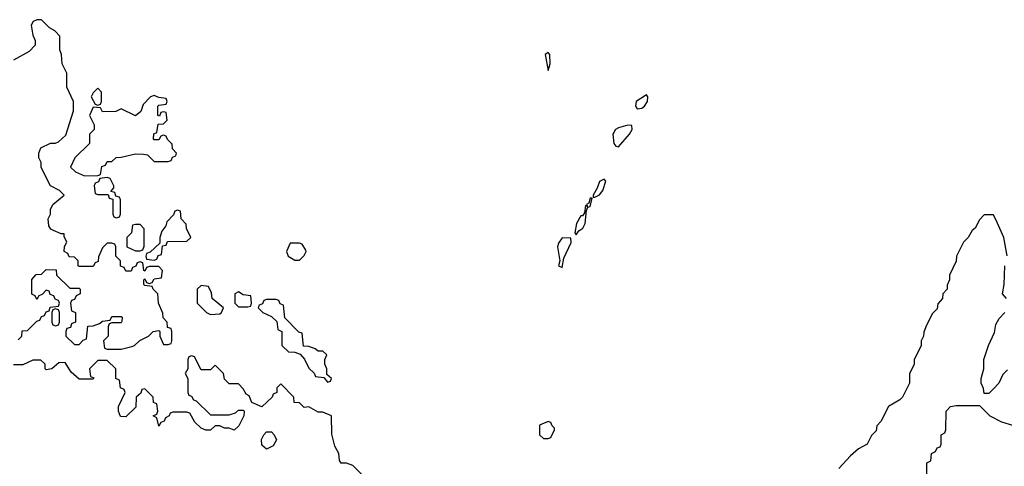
# Model space of a CAD drawing. Header units: inches. Extents: x 2710684 to 2828758, y 857022 to 965663.
# Tile 41 of 256: x 2736157 to 2740356, y 883675 to 885578. Entities that reach past the tile are written whole.
import ezdxf

# ---------------------------------------------------------------- set-up
doc = ezdxf.new("R2010")
doc.units = ezdxf.units.IN
doc.header["$MEASUREMENT"] = 0
doc.layers.add('C7838', color=7, linetype='Continuous')
doc.layers.add('C7848', color=7, linetype='Continuous')

msp = doc.modelspace()

# ---------------------------------------------------------------- linework, layer by layer
at = {"layer": 'C7838', "color": 4, "elevation": 16}
for points in [[(2736150, 884214), (2736166, 884230), (2736167.3, 884252.7), (2736190, 884254), (2736230, 884294), (2736242, 884298), (2736250, 884314), (2736262, 884318), (2736270, 884334), (2736282, 884338), (2736287.3, 884352.7), (2736322, 884358), (2736326, 884370), (2736322, 884382), (2736307.3, 884387.3), (2736302, 884402), (2736287.3, 884407.3), (2736282, 884422), (2736270, 884426), (2736252.7, 884407.3), (2736238, 884402), (2736230, 884386), (2736222, 884402), (2736208, 884408), (2736208.4, 884471.6), (2736227.3, 884492.7), (2736250, 884494), (2736270, 884514), (2736312.7, 884512.7), (2736314, 884490), (2736370, 884434), (2736410, 884434), (2736414, 884430), (2736414, 884410), (2736398, 884402), (2736390, 884386), (2736378, 884382), (2736374, 884370), (2736378, 884338), (2736394, 884330), (2736394, 884290), (2736378, 884282), (2736372.7, 884267.3), (2736358, 884262), (2736354, 884250), (2736354, 884230), (2736390, 884194), (2736410, 884194), (2736427.3, 884212.7), (2736442, 884218), (2736447.3, 884272.7), (2736470, 884274), (2736496.4, 884283.6), (2736510, 884294), (2736542, 884298), (2736550, 884314), (2736590, 884314), (2736594, 884310), (2736592.7, 884292.7), (2736590, 884286), (2736550, 884286), (2736538, 884282), (2736534, 884270), (2736534, 884230), (2736514, 884210), (2736518, 884178), (2736530, 884174), (2736590, 884174), (2736634.6, 884185.4), (2736646, 884190), (2736668.4, 884211.6), (2736706, 884230), (2736726, 884250), (2736750, 884254), (2736754, 884250), (2736754, 884230), (2736770, 884194), (2736790, 884194), (2736802, 884198), (2736806, 884210), (2736806, 884250), (2736802, 884262), (2736787.3, 884267.3), (2736786, 884290), (2736768.4, 884308.4), (2736767.3, 884327.3), (2736748, 884370), (2736746, 884410), (2736726, 884430), (2736722, 884442), (2736690, 884446), (2736686, 884450), (2736686, 884470), (2736690, 884474), (2736698, 884458), (2736710, 884454), (2736722, 884458), (2736730, 884474), (2736762, 884478), (2736766, 884510), (2736750, 884526), (2736710, 884526), (2736698, 884522), (2736690, 884506), (2736686, 884510), (2736682, 884542), (2736670, 884546), (2736658, 884542), (2736652.7, 884527.3), (2736638, 884522), (2736632.7, 884507.3), (2736610, 884506), (2736602, 884522), (2736587.3, 884527.3), (2736586, 884550), (2736566, 884570), (2736566, 884610), (2736562, 884622), (2736550, 884626), (2736530, 884626), (2736510, 884606), (2736492.7, 884567.3), (2736491.6, 884548.4), (2736478, 884542), (2736470, 884526), (2736410, 884526), (2736406, 884530), (2736406, 884550), (2736390, 884566), (2736367.3, 884567.3), (2736362, 884582), (2736346, 884590), (2736348.4, 884611.6), (2736358, 884630), (2736346, 884654), (2736346, 884666), (2736334, 884666), (2736300.4, 884680.4), (2736290, 884686), (2736280.4, 884700.4), (2736278, 884730), (2736288, 884750), (2736288.7, 884770), (2736298, 884790), (2736346, 884830), (2736326, 884850), (2736288, 884870), (2736248.9, 884948.9), (2736248, 884970), (2736238, 884990), (2736238, 885010), (2736247.3, 885032.7), (2736288.4, 885051.6), (2736310, 885052), (2736322, 885058), (2736354, 885086), (2736386, 885190), (2736386, 885230), (2736358, 885290), (2736358, 885350), (2736338, 885390), (2736335.3, 885430), (2736328, 885450), (2736327.3, 885507.3), (2736306, 885530), (2736283.1, 885543.1), (2736250, 885578), (2736230, 885578), (2736214, 885570), (2736205.4, 885554.6), (2736212.7, 885512.7), (2736222, 885490), (2736222, 885470), (2736196.9, 885443.1), (2736130, 885406)], [(2740000, 884186), (2739972, 884130), (2739971.1, 884108.9), (2739952, 884070), (2739952, 884030), (2739922, 883970), (2739910, 883958), (2739862, 883930), (2739830, 883866), (2739812.7, 883847.3), (2739810, 883826), (2739790, 883806), (2739771.1, 883768.9), (2739734, 883750), (2739699.6, 883720.4), (2739650, 883666)], [(2737630, 883626), (2737578, 883678), (2737550, 883688), (2737528.4, 883688.4), (2737520.4, 883700.4), (2737518, 883730), (2737500.4, 883760.4), (2737487.3, 883812.7), (2737486, 883890), (2737450, 883906), (2737430, 883906), (2737390, 883928), (2737370, 883926), (2737350, 883946), (2737327.3, 883947.3), (2737326, 883970), (2737270, 884026), (2737254, 884010), (2737254, 883990), (2737238, 883982), (2737234, 883970), (2737190, 883928), (2737147.3, 883947.3), (2737135.3, 883975.3), (2737123.1, 883983.1), (2737110, 884006), (2737090, 884026), (2737050, 884026), (2737030, 884046), (2737026, 884070), (2736990, 884106), (2736970, 884086), (2736930, 884086), (2736902, 884142), (2736890, 884146), (2736878, 884142), (2736874, 884130), (2736874, 884090), (2736862, 884070), (2736874, 884050), (2736874, 883990), (2736878, 883978), (2736890, 883974), (2736898, 883958), (2736910, 883954), (2736970, 883894), (2737050, 883894), (2737076.4, 883903.6), (2737090, 883914), (2737110, 883914), (2737114, 883910), (2737112, 883890), (2737091.6, 883848.4), (2737071.3, 883828.7), (2737050, 883838), (2737030, 883838), (2737010, 883848), (2736990, 883848), (2736970, 883828.7), (2736950, 883828.7), (2736930, 883838), (2736903.1, 883863.1), (2736882, 883902), (2736870, 883906), (2736810, 883906), (2736798, 883902), (2736794, 883890), (2736778, 883882), (2736772.7, 883867.3), (2736758, 883862), (2736750, 883846), (2736742, 883882), (2736726, 883890), (2736742, 883898), (2736746, 883910), (2736742, 883942), (2736727.3, 883947.3), (2736726, 883970), (2736690, 884006), (2736678, 884002), (2736672.7, 883987.3), (2736654, 883970), (2736652.7, 883927.3), (2736610, 883886), (2736587.3, 883887.3), (2736578, 883910), (2736578, 883930), (2736606, 883990), (2736602, 884002), (2736586, 884010), (2736582, 884042), (2736566, 884050), (2736566, 884090), (2736530, 884126), (2736490, 884126), (2736454, 884090), (2736458, 884058), (2736472.7, 884052.7), (2736470, 884046), (2736410, 884046), (2736376.4, 884076.4), (2736350, 884118), (2736323.6, 884116.4), (2736294, 884090), (2736270, 884086), (2736266, 884090), (2736266, 884110), (2736247.3, 884127.3), (2736212.7, 884127.3), (2736170, 884108), (2736130, 884108)]]:
    msp.add_lwpolyline(points, dxfattribs=at)
for points in [[(2738410, 885439), (2738398, 885430), (2738410, 885362), (2738419, 885390), (2738417.2, 885430)], [(2736490, 885286), (2736470, 885266), (2736462, 885250), (2736478, 885218), (2736490, 885214), (2736502, 885218), (2736506, 885230), (2736506, 885270)], [(2736730, 885255.3), (2736714, 885250), (2736683.6, 885216.4), (2736672.7, 885187.3), (2736650, 885168), (2736590, 885198), (2736567.3, 885187.3), (2736510, 885186), (2736502, 885202), (2736470, 885206), (2736454, 885170), (2736474, 885130), (2736474, 885110), (2736454, 885090), (2736454, 885050), (2736392, 884990), (2736374, 884950), (2736394, 884930), (2736432.7, 884912.7), (2736490, 884914), (2736502, 884918), (2736507.3, 884952.7), (2736522, 884958), (2736530, 884974), (2736550, 884974), (2736568.4, 884991.6), (2736590, 884992), (2736650, 885006), (2736685.4, 885005.4), (2736702, 885002), (2736730, 884974), (2736790, 884974), (2736802, 884978), (2736808, 884992), (2736822, 884998), (2736826, 885010), (2736808.4, 885028.4), (2736807.3, 885047.3), (2736787.3, 885067.3), (2736782, 885082), (2736770, 885086), (2736758, 885082), (2736750, 885066), (2736730, 885066), (2736728, 885070), (2736728.4, 885091.6), (2736742, 885098), (2736747.3, 885132.7), (2736770, 885134), (2736786, 885150), (2736782, 885182), (2736770, 885186), (2736758, 885182), (2736752.7, 885167.3), (2736746, 885170), (2736746, 885210), (2736750, 885214), (2736782, 885218), (2736786, 885230), (2736782, 885242), (2736750, 885246)], [(2738830, 885258), (2738786, 885230), (2738782.8, 885210), (2738790, 885198), (2738810, 885201), (2738822, 885210), (2738834, 885230), (2738835.3, 885250)], [(2738750, 885128.7), (2738710, 885117.2), (2738698, 885110), (2738690, 885098), (2738686, 885090), (2738690.9, 885050.9), (2738699.6, 885039.6), (2738710, 885036), (2738757.2, 885090), (2738768.7, 885110), (2738767.3, 885127.3)], [(2736530, 884906), (2736498, 884902), (2736492.7, 884887.3), (2736478, 884882), (2736474, 884870), (2736478, 884838), (2736490, 884834), (2736534, 884834), (2736538, 884818), (2736554, 884814), (2736554, 884750), (2736558, 884738), (2736570, 884734), (2736582, 884738), (2736586, 884750), (2736586, 884810), (2736582, 884822), (2736566, 884826), (2736562, 884842), (2736546, 884846), (2736558, 884862), (2736558, 884870), (2736542, 884902)], [(2738650, 884899), (2738630, 884888), (2738619.9, 884860.1), (2738602, 884830), (2738602, 884822), (2738610, 884822), (2738630, 884831.3), (2738644, 884850), (2738656, 884890)], [(2738598, 884818), (2738590, 884818), (2738583.6, 884796.4), (2738574, 884790), (2738578, 884782), (2738570, 884786), (2738565.4, 884754.6), (2738556.9, 884743.1), (2738550, 884742), (2738531.3, 884710), (2738524.7, 884670), (2738530, 884662), (2738541.2, 884678.8), (2738559, 884690), (2738568.7, 884710), (2738574.6, 884765.4), (2738580.4, 884779.6), (2738590, 884782)], [(2736830, 884766), (2736818, 884762), (2736812.7, 884747.3), (2736783.6, 884716.4), (2736779.6, 884700.4), (2736763.6, 884676.4), (2736754, 884650), (2736754, 884626), (2736712.7, 884587.3), (2736698, 884582), (2736694, 884570), (2736698, 884558), (2736730, 884554), (2736742, 884558), (2736747.3, 884572.7), (2736762, 884578), (2736766, 884614), (2736782, 884618), (2736787.3, 884632.7), (2736870, 884634), (2736886, 884650), (2736868.4, 884688.4), (2736867.3, 884707.3), (2736846, 884730), (2736842, 884762)], [(2736670, 884706), (2736650, 884706), (2736638, 884702), (2736634, 884670), (2736614, 884650), (2736614, 884610), (2736650, 884594), (2736670, 884594), (2736682, 884598), (2736687.3, 884612.7), (2736687.3, 884687.3)], [(2738470, 884648.7), (2738454.4, 884625.6), (2738450.8, 884610), (2738461, 884550), (2738454, 884530), (2738470, 884522), (2738477.6, 884562.4), (2738508.4, 884628.4), (2738507.3, 884647.3)], [(2737350, 884626), (2737310, 884626), (2737294, 884590), (2737302, 884570), (2737330, 884554), (2737350, 884554), (2737370, 884574), (2737378, 884590), (2737376.4, 884596.4), (2737362, 884622)], [(2736930, 884446), (2736914, 884430), (2736914, 884370), (2736954, 884330), (2736970, 884322), (2737010, 884324.7), (2737018, 884330), (2737026, 884350), (2736978, 884390), (2736974.6, 884414.6), (2736962, 884442)], [(2737090, 884418), (2737074, 884410), (2737074, 884370), (2737090, 884354), (2737130, 884354), (2737142, 884358), (2737146, 884370), (2737142, 884402), (2737110, 884406)], [(2737250, 884386), (2737210, 884386), (2737198, 884382), (2737192.7, 884367.3), (2737178, 884362), (2737174, 884350), (2737194, 884330), (2737230, 884314), (2737252.7, 884292.7), (2737258, 884258), (2737274, 884250), (2737274, 884190), (2737303.6, 884163.6), (2737330, 884162), (2737352.7, 884152.7), (2737371.6, 884131.6), (2737390, 884094), (2737412.7, 884072.7), (2737418, 884058), (2737454, 884054), (2737470, 884034), (2737482, 884038), (2737486, 884050), (2737466, 884066), (2737466, 884090), (2737458, 884110), (2737458, 884130), (2737466, 884150), (2737450, 884166), (2737430, 884166), (2737416.4, 884176.4), (2737390, 884186), (2737367.3, 884187.3), (2737362, 884242), (2737347.3, 884247.3), (2737287.3, 884307.3), (2737282, 884362), (2737267.3, 884367.3), (2737262, 884382)], [(2736310, 884346), (2736298, 884342), (2736294, 884330), (2736294, 884290), (2736298, 884278), (2736310, 884274), (2736322, 884278), (2736326, 884290), (2736326, 884330), (2736322, 884342)], [(2738410, 883866), (2738374, 883850), (2738374, 883810), (2738390, 883794), (2738410, 883794), (2738422, 883798), (2738438, 883830), (2738438, 883838), (2738427.3, 883847.3), (2738422, 883862)], [(2737210, 883748), (2737190, 883766), (2737188, 883790), (2737198, 883810), (2737210, 883822), (2737230, 883822), (2737242, 883810), (2737252, 883788), (2737238, 883762)]]:
    msp.add_lwpolyline(points, close=True, dxfattribs=at)
at = {"layer": 'C7848', "color": 4, "elevation": 16}
for points in [[(2740368, 884572), (2740354, 884650), (2740326, 884714), (2740310, 884746), (2740270, 884746), (2740250, 884726), (2740232, 884690), (2740219.6, 884680.4), (2740202, 884650), (2740182, 884630), (2740152, 884570), (2740151.1, 884548.9), (2740122, 884490), (2740122, 884470), (2740112.7, 884447.3), (2740112, 884430), (2740094, 884410), (2740092, 884390), (2740072.7, 884367.3), (2740070, 884346), (2740050, 884326), (2740023.6, 884276.4), (2740012.7, 884247.3), (2740012, 884230), (2740002, 884210), (2740002, 884190), (2740000, 884186)], [(2740366, 884390), (2740348, 884410), (2740355.3, 884450), (2740358, 884530)], [(2740370, 884086), (2740350, 884066), (2740332, 884030), (2740310, 884006), (2740290, 883986), (2740270, 883986), (2740267.3, 884007.3), (2740258, 884030), (2740258, 884050), (2740268, 884090), (2740268, 884130), (2740288, 884190), (2740314.6, 884245.4), (2740320.4, 884279.6), (2740334.6, 884305.4), (2740358, 884330)], [(2740000, 883554), (2740010, 883554), (2740026, 883570), (2740026, 883690), (2740042, 883698), (2740046, 883730), (2740062, 883738), (2740070, 883754), (2740082, 883758), (2740086, 883770), (2740086, 883810), (2740102, 883818), (2740106, 883830), (2740108, 883910), (2740126, 883930), (2740150, 883934), (2740250, 883934), (2740294, 883890), (2740344.7, 883864.7), (2740391.3, 883850)]]:
    msp.add_lwpolyline(points, dxfattribs=at)

doc.saveas('drawing.dxf')
